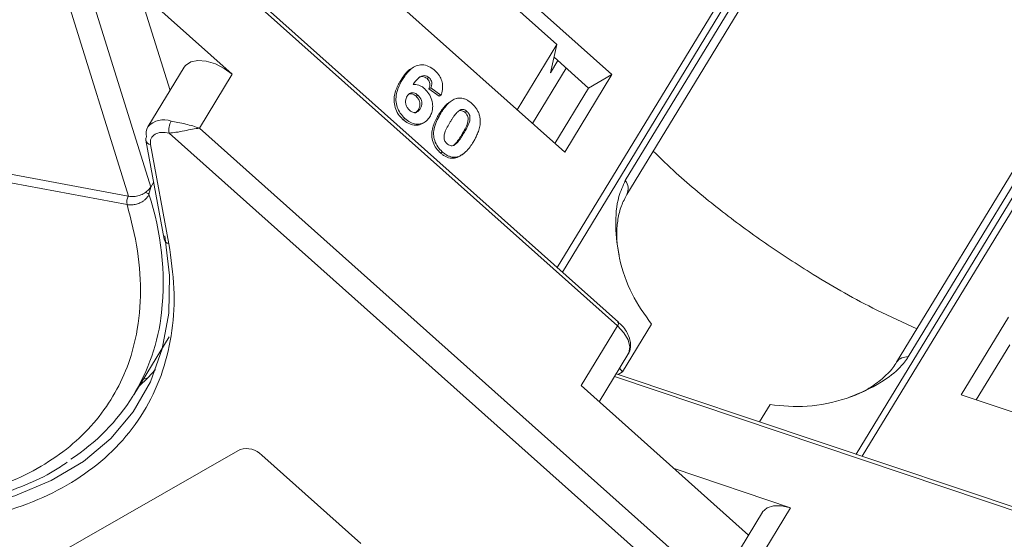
# Model space of a CAD drawing. Header units: millimetres. Extents: x -623 to 852, y 50 to 1083.
# Tile 37 of 72: x 211 to 262, y 864 to 891. Entities that reach past the tile are written whole.
import ezdxf

# ---------------------------------------------------------------- set-up
doc = ezdxf.new("R2010")
doc.units = ezdxf.units.MM

msp = doc.modelspace()

# ---------------------------------------------------------------- linework, layer by layer
at = {"color": 7, "linetype": 'Continuous', "lineweight": 15}
for p, q in [((260.619, 914.321), (238.727, 878.343)), ((238.985, 878.113), (260.864, 914.071)), ((207.402, 911.903), (216.69, 882.012)), ((217.837, 882.481), (208.762, 911.685)), ((257.534, 907.985), (242.221, 882.819)), ((242.3, 882.106), (257.613, 907.272)), ((275.94, 904.689), (254.073, 868.753)), ((254.393, 868.645), (276.272, 904.602)), ((256.757, 873.751), (272.07, 898.917)), ((271.471, 898.657), (256.158, 873.492)), ((216.587, 897.871), (241.814, 875.349)), ((241.867, 875.54), (216.681, 898.025)), ((241.535, 888.26), (231.36, 897.344)), ((215.816, 897.156), (218.835, 887.442)), ((233.302, 894.641), (238.707, 889.816)), ((228.932, 893.354), (239.107, 884.27)), ((222.029, 888.277), (217.249, 892.543)), ((166.404, 891.44), (216.689, 882.013)), ((216.625, 881.583), (166.34, 891.01)), ((236.662, 886.454), (238.707, 889.816)), ((238.707, 889.816), (238.374, 888.355)), ((238.374, 888.355), (238.756, 888.983)), ((240.334, 887.574), (238.558, 889.16)), ((219.565, 888.642), (217.698, 885.573)), ((220.348, 885.514), (222.029, 888.277)), ((231.355, 888.653), (231.259, 888.598)), ((239.188, 888.597), (237.453, 885.747)), ((239.107, 884.27), (241.535, 888.26)), ((241.535, 888.26), (240.334, 887.574)), ((230.68, 887.954), (230.776, 888.009)), ((232.131, 888.113), (232.035, 888.058)), ((231.567, 887.208), (231.471, 887.153)), ((232.23, 887.588), (232.134, 887.533)), ((232.134, 887.533), (232.655, 887.148)), ((232.751, 887.202), (232.23, 887.588)), ((232.751, 887.202), (232.655, 887.148)), ((238.6, 884.723), (240.334, 887.574)), ((233.218, 886.861), (233.122, 886.807)), ((231.676, 886.512), (231.58, 886.457)), ((232.649, 886.229), (232.745, 886.284)), ((234.082, 886.371), (233.986, 886.317)), ((230.893, 886.013), (230.797, 885.958)), ((231.801, 885.75), (231.897, 885.805)), ((218.784, 885.261), (249.757, 857.609)), ((248.823, 860.093), (220.348, 885.514)), ((233.916, 885.231), (233.82, 885.176)), ((217.585, 884.89), (218.526, 879.799)), ((233.501, 884.687), (233.405, 884.632)), ((217.831, 884.663), (218.772, 879.572)), ((232.818, 884.294), (232.722, 884.239)), ((233.835, 884.158), (233.931, 884.213)), ((233.549, 884.026), (233.453, 883.971)), ((217.985, 882.724), (217.837, 882.481)), ((217.837, 882.481), (217.751, 882.123)), ((216.627, 881.582), (216.625, 881.583)), ((261.897, 875.795), (259.469, 871.805)), ((241.814, 875.349), (239.947, 872.28)), ((243.57, 875.442), (242.076, 872.987)), ((216.973, 871.801), (218.785, 874.778)), ((261.968, 874.367), (260.25, 871.543)), ((240.876, 871.45), (242.358, 873.885)), ((217.693, 872.678), (218.088, 873.099)), ((241.922, 873.169), (242.076, 872.987)), ((217.25, 872.256), (217.693, 872.678)), ((217.464, 872.608), (217.693, 872.678)), ((241.66, 872.739), (275.016, 861.535)), ((275.17, 861.667), (241.753, 872.891)), ((242.076, 872.987), (241.851, 872.858)), ((239.947, 872.28), (248.549, 864.6)), ((259.469, 871.805), (272.21, 867.526)), ((249.119, 870.417), (249.657, 871.302)), ((208.989, 861.31), (222.433, 868.995)), ((223.549, 868.702), (228.636, 864.16)), ((250.711, 866.003), (244.726, 868.013)), ((249.03, 863.241), (250.711, 866.003)), ((249.265, 865.775), (247.397, 862.706))]:
    msp.add_line(p, q, dxfattribs=at)
at = {"color": 7, "linetype": 'Continuous', "lineweight": 15, "flags": 128}
for points in [[(219.565, 888.642), (219.634, 888.734), (219.897, 888.911), (220.261, 888.987), (220.695, 888.954), (221.16, 888.815), (221.618, 888.582), (222.029, 888.277)], [(218.564, 879.983), (218.807, 877.942), (218.764, 875.997), (218.435, 874.168), (217.824, 872.476), (216.938, 870.937), (215.785, 869.568), (214.378, 868.384), (212.732, 867.397), (210.864, 866.617), (208.794, 866.053), (208.489, 865.991)], [(241.814, 875.349), (241.846, 875.406), (241.867, 875.456), (241.878, 875.496), (241.876, 875.526), (241.867, 875.54)], [(241.814, 875.349), (242.142, 874.996), (242.359, 874.626), (242.446, 874.27), (242.397, 873.961), (242.358, 873.885)], [(249.265, 865.775), (249.275, 865.792), (249.501, 865.999), (249.836, 866.107), (250.251, 866.109), (250.711, 866.003)]]:
    msp.add_lwpolyline(points, dxfattribs=at)
at = {"color": 7, "linetype": 'Continuous', "lineweight": 15}
for centre, radius, start, end in [((218.505, 884.878), 1.066, 68.6537, 139.282), ((219.671, 885.416), 0.901, 149.6793, 189.9134), ((218.296, 885.228), 0.691, 150.0166, 192.9747), ((217.842, 884.932), 0.26, 147.1779, 189.4015), ((217.882, 884.965), 0.306, 194.2211, 260.3945), ((241.671, 882.397), 0.693, 335.2006, 37.5277), ((217.345, 881.484), 0.757, 57.6076, 72.9187), ((217.199, 881.717), 0.59, 149.9332, 193.1274), ((217.204, 881.717), 0.592, 150.1196, 193.1525), ((203.814, 877.559), 14.665, 354.0654, 18.1312), ((218.823, 879.874), 0.306, 194.2211, 260.3945), ((208.152, 877.167), 10.31, 302.7509, 353.7391), ((256.681, 873.106), 0.65, 83.2784, 143.8052), ((222.756, 867.954), 1.09, 43.3286, 107.227)]:
    msp.add_arc(centre, radius, start, end, dxfattribs=at)
for points, knots in [([(216.625, 881.583), (216.828, 880.786), (217.242, 879.168), (217.373, 876.838), (217.136, 874.776), (216.587, 873.009), (215.828, 871.519), (214.812, 870.171), (213.123, 868.593), (210.974, 867.385), (208.453, 866.584), (206.218, 866.154), (203.613, 865.964), (200.662, 866.088), (197.628, 866.518), (194.503, 867.243), (191.269, 868.279), (188.216, 869.529), (185.42, 870.903), (182.906, 872.327), (180.461, 873.906), (177.336, 876.201), (174.495, 878.718), (172.04, 881.361), (170.257, 883.565), (168.63, 885.976), (167.24, 888.542), (166.637, 890.196), (166.34, 891.01)], [0, 0, 0, 0, 0.038862, 0.078912, 0.1200677, 0.1522272, 0.1843815, 0.2172151, 0.2500433, 0.3156185, 0.347778, 0.3799323, 0.4210926, 0.4611415, 0.5, 0.5388632, 0.578912, 0.6200677, 0.6522272, 0.6843815, 0.7172151, 0.7500433, 0.8156185, 0.847778, 0.8799323, 0.9210926, 0.9611404, 1, 1, 1, 1]), ([(230.776, 888.009), (230.827, 888.089), (230.983, 888.331), (231.248, 888.621), (231.615, 888.775), (231.948, 888.764), (232.235, 888.638), (232.387, 888.512), (232.442, 888.467)], [0, 0, 0, 0, 0.1423372, 0.4291269, 0.5899433, 0.7512055, 0.9098946, 1, 1, 1, 1]), ([(231.263, 888.589), (231.243, 888.58), (231.043, 888.494), (230.866, 888.242), (230.717, 888.013), (230.68, 887.954)], [0, 0, 0, 0, 0.075774, 0.763645, 1, 1, 1, 1]), ([(232.131, 888.113), (232.094, 888.141), (232.021, 888.195), (231.887, 888.22), (231.733, 888.195), (231.529, 888.035), (231.401, 887.864), (231.314, 887.748)], [0, 0, 0, 0, 0.112049, 0.22438, 0.370115, 0.570276, 1, 1, 1, 1]), ([(232.442, 888.467), (232.525, 888.383), (232.674, 888.231), (232.804, 887.941), (232.854, 887.634), (232.817, 887.386), (232.765, 887.244), (232.751, 887.202)], [0, 0, 0, 0, 0.2426908, 0.4390024, 0.635006, 0.8950587, 1, 1, 1, 1]), ([(230.68, 887.954), (230.632, 887.871), (230.487, 887.62), (230.339, 887.229), (230.337, 886.764), (230.447, 886.396), (230.622, 886.124), (230.754, 885.999), (230.797, 885.958)], [0, 0, 0, 0, 0.1472478, 0.443999, 0.6050059, 0.7662416, 0.9237063, 1, 1, 1, 1]), ([(230.893, 886.013), (230.811, 886.096), (230.646, 886.263), (230.492, 886.591), (230.42, 886.944), (230.468, 887.409), (230.624, 887.753), (230.754, 887.973), (230.776, 888.009)], [0, 0, 0, 0, 0.148269, 0.297647, 0.442421, 0.607851, 0.935658, 1, 1, 1, 1]), ([(231.314, 887.748), (231.362, 887.751), (231.458, 887.758), (231.585, 887.731), (231.684, 887.69), (231.758, 887.651), (231.83, 887.602), (231.876, 887.563), (231.899, 887.543)], [0, 0, 0, 0, 0.243654, 0.49576, 0.617892, 0.741503, 0.870025, 1, 1, 1, 1]), ([(231.583, 888.092), (231.584, 888.093), (231.62, 888.127), (231.717, 888.158), (231.853, 888.161), (231.964, 888.116), (232.015, 888.075), (232.035, 888.058)], [0, 0, 0, 0, 0.007515, 0.325815, 0.646173, 0.861137, 1, 1, 1, 1]), ([(232.035, 888.058), (232.067, 888.026), (232.124, 887.968), (232.173, 887.857), (232.191, 887.739), (232.173, 887.629), (232.146, 887.561), (232.134, 887.533)], [0, 0, 0, 0, 0.225388, 0.401037, 0.576559, 0.822036, 1, 1, 1, 1]), ([(232.23, 887.588), (232.251, 887.642), (232.284, 887.728), (232.281, 887.868), (232.244, 887.978), (232.187, 888.059), (232.146, 888.098), (232.131, 888.113)], [0, 0, 0, 0, 0.33384, 0.524547, 0.716372, 0.891824, 1, 1, 1, 1]), ([(231.012, 887.158), (231.046, 887.206), (231.102, 887.285), (231.224, 887.337), (231.342, 887.334), (231.462, 887.292), (231.533, 887.235), (231.567, 887.208)], [0, 0, 0, 0, 0.2767209, 0.4568705, 0.6370074, 0.8240683, 1, 1, 1, 1]), ([(231.084, 887.255), (231.099, 887.262), (231.146, 887.286), (231.247, 887.278), (231.366, 887.238), (231.437, 887.181), (231.471, 887.153)], [0, 0, 0, 0, 0.13232, 0.420099, 0.718939, 1, 1, 1, 1]), ([(231.567, 887.208), (231.608, 887.166), (231.684, 887.089), (231.751, 886.94), (231.776, 886.789), (231.747, 886.641), (231.7, 886.556), (231.676, 886.512)], [0, 0, 0, 0, 0.213757, 0.394944, 0.576585, 0.777311, 1, 1, 1, 1]), ([(231.899, 887.543), (231.98, 887.459), (232.144, 887.289), (232.285, 886.959), (232.342, 886.623), (232.3, 886.326), (232.217, 886.169), (232.18, 886.099)], [0, 0, 0, 0, 0.2102159, 0.4219747, 0.6200164, 0.8310369, 1, 1, 1, 1]), ([(231.132, 886.43), (231.092, 886.473), (231.01, 886.56), (230.942, 886.731), (230.92, 886.9), (230.952, 887.044), (230.993, 887.121), (231.012, 887.158)], [0, 0, 0, 0, 0.207905, 0.419981, 0.630626, 0.821735, 1, 1, 1, 1]), ([(231.471, 887.153), (231.512, 887.111), (231.588, 887.034), (231.655, 886.885), (231.68, 886.734), (231.651, 886.586), (231.604, 886.501), (231.58, 886.457)], [0, 0, 0, 0, 0.213757, 0.394944, 0.576585, 0.777311, 1, 1, 1, 1]), ([(233.125, 886.801), (233.098, 886.781), (233.001, 886.709), (232.881, 886.565), (232.752, 886.392), (232.683, 886.283), (232.649, 886.229)], [0, 0, 0, 0, 0.139959, 0.4939, 0.74658, 1, 1, 1, 1]), ([(232.745, 886.284), (232.796, 886.364), (232.913, 886.548), (233.156, 886.83), (233.403, 887.008), (233.58, 887.045), (233.599, 887.049)], [0, 0, 0, 0, 0.2373811, 0.5389182, 0.9490817, 1, 1, 1, 1]), ([(233.599, 887.049), (233.646, 887.055), (233.742, 887.066), (233.892, 887.041), (234.043, 886.985), (234.165, 886.912), (234.26, 886.841), (234.307, 886.801), (234.331, 886.781)], [0, 0, 0, 0, 0.193776, 0.3936, 0.587864, 0.788908, 0.894169, 1, 1, 1, 1]), ([(234.331, 886.781), (234.372, 886.741), (234.456, 886.662), (234.566, 886.523), (234.658, 886.367), (234.713, 886.224), (234.745, 886.103), (234.754, 886.04), (234.759, 886.009)], [0, 0, 0, 0, 0.192627, 0.388684, 0.582013, 0.783201, 0.891038, 1, 1, 1, 1]), ([(231.676, 886.512), (231.641, 886.461), (231.586, 886.38), (231.472, 886.312), (231.362, 886.308), (231.243, 886.344), (231.171, 886.4), (231.132, 886.43)], [0, 0, 0, 0, 0.288697, 0.463553, 0.639942, 0.801808, 1, 1, 1, 1]), ([(231.58, 886.457), (231.547, 886.404), (231.501, 886.331), (231.428, 886.295), (231.408, 886.286)], [0, 0, 0, 0, 0.726318, 1, 1, 1, 1]), ([(232.649, 886.229), (232.601, 886.146), (232.452, 885.889), (232.292, 885.507), (232.265, 885.054), (232.361, 884.705), (232.529, 884.426), (232.667, 884.292), (232.722, 884.239)], [0, 0, 0, 0, 0.14647, 0.452057, 0.603668, 0.755929, 0.902439, 1, 1, 1, 1]), ([(232.818, 884.294), (232.736, 884.377), (232.57, 884.544), (232.419, 884.866), (232.353, 885.223), (232.433, 885.73), (232.618, 886.058), (232.745, 886.284)], [0, 0, 0, 0, 0.147528, 0.296569, 0.43214, 0.608737, 1, 1, 1, 1]), ([(233.231, 885.842), (233.256, 885.883), (233.307, 885.964), (233.378, 886.072), (233.445, 886.165), (233.507, 886.245), (233.572, 886.322), (233.622, 886.366), (233.647, 886.387)], [0, 0, 0, 0, 0.20527, 0.410616, 0.557148, 0.703844, 0.851475, 1, 1, 1, 1]), ([(233.647, 886.387), (233.688, 886.417), (233.754, 886.464), (233.87, 886.479), (233.973, 886.45), (234.043, 886.404), (234.078, 886.375), (234.082, 886.371)], [0, 0, 0, 0, 0.334804, 0.542561, 0.750382, 0.970721, 1, 1, 1, 1]), ([(233.665, 886.397), (233.67, 886.401), (233.701, 886.42), (233.775, 886.423), (233.877, 886.396), (233.947, 886.349), (233.982, 886.32), (233.986, 886.317)], [0, 0, 0, 0, 0.056934, 0.351477, 0.64611, 0.958491, 1, 1, 1, 1]), ([(233.986, 886.317), (234.02, 886.28), (234.081, 886.217), (234.134, 886.098), (234.152, 885.949), (234.114, 885.726), (233.989, 885.462), (233.877, 885.272), (233.82, 885.176)], [0, 0, 0, 0, 0.105646, 0.186221, 0.267042, 0.431541, 0.712708, 1, 1, 1, 1]), ([(234.082, 886.371), (234.116, 886.335), (234.177, 886.272), (234.231, 886.153), (234.248, 886.004), (234.21, 885.781), (234.086, 885.517), (233.973, 885.327), (233.916, 885.231)], [0, 0, 0, 0, 0.105646, 0.186221, 0.267042, 0.431541, 0.712708, 1, 1, 1, 1]), ([(218.893, 885.871), (219.002, 885.849), (219.243, 885.8), (219.762, 885.701), (220.118, 885.588), (220.348, 885.514)], [0, 0, 0, 0, 0.227063, 0.501587, 1, 1, 1, 1]), ([(230.797, 885.958), (230.886, 885.887), (231.066, 885.744), (231.363, 885.653), (231.62, 885.656), (231.745, 885.732), (231.795, 885.763)], [0, 0, 0, 0, 0.27888, 0.560548, 0.823047, 1, 1, 1, 1]), ([(232.18, 886.099), (232.125, 886.021), (232.014, 885.864), (231.766, 885.724), (231.473, 885.702), (231.164, 885.797), (230.983, 885.941), (230.893, 886.013)], [0, 0, 0, 0, 0.197831, 0.3973, 0.59891, 0.798741, 1, 1, 1, 1]), ([(233.067, 884.703), (233.026, 884.747), (232.961, 884.817), (232.912, 884.943), (232.903, 885.094), (232.945, 885.314), (233.072, 885.57), (233.178, 885.751), (233.231, 885.842)], [0, 0, 0, 0, 0.125351, 0.2021974, 0.2791824, 0.4597421, 0.727968, 1, 1, 1, 1]), ([(234.759, 886.009), (234.764, 885.953), (234.774, 885.841), (234.754, 885.639), (234.701, 885.406), (234.609, 885.175), (234.509, 884.971), (234.44, 884.853), (234.405, 884.794)], [0, 0, 0, 0, 0.118432, 0.2393289, 0.4494336, 0.6641784, 0.8318201, 1, 1, 1, 1]), ([(220.348, 885.514), (220.229, 885.496), (219.99, 885.459), (219.568, 885.374), (219.141, 885.289), (218.898, 885.27), (218.784, 885.261)], [0, 0, 0, 0, 0.251519, 0.501784, 0.765632, 1, 1, 1, 1]), ([(233.82, 885.176), (233.795, 885.135), (233.744, 885.054), (233.673, 884.946), (233.607, 884.853), (233.545, 884.774), (233.48, 884.697), (233.43, 884.654), (233.405, 884.632)], [0, 0, 0, 0, 0.205942, 0.411959, 0.558149, 0.704502, 0.851801, 1, 1, 1, 1]), ([(233.916, 885.231), (233.891, 885.19), (233.84, 885.109), (233.769, 885.001), (233.703, 884.908), (233.641, 884.829), (233.576, 884.752), (233.526, 884.709), (233.501, 884.687)], [0, 0, 0, 0, 0.205942, 0.411959, 0.558149, 0.704502, 0.851801, 1, 1, 1, 1]), ([(233.501, 884.687), (233.461, 884.658), (233.395, 884.611), (233.28, 884.595), (233.178, 884.624), (233.108, 884.669), (233.072, 884.699), (233.067, 884.703)], [0, 0, 0, 0, 0.333678, 0.540413, 0.747264, 0.961209, 1, 1, 1, 1]), ([(234.405, 884.794), (234.354, 884.713), (234.237, 884.53), (233.998, 884.251), (233.753, 884.07), (233.575, 884.031), (233.549, 884.026)], [0, 0, 0, 0, 0.236629, 0.537361, 0.932986, 1, 1, 1, 1]), ([(232.722, 884.239), (232.765, 884.203), (232.852, 884.129), (232.995, 884.043), (233.145, 883.983), (233.273, 883.96), (233.376, 883.96), (233.428, 883.967), (233.453, 883.971)], [0, 0, 0, 0, 0.193594, 0.390501, 0.584817, 0.78683, 0.892868, 1, 1, 1, 1]), ([(233.549, 884.026), (233.502, 884.02), (233.407, 884.009), (233.256, 884.034), (233.105, 884.09), (232.984, 884.163), (232.888, 884.234), (232.841, 884.274), (232.818, 884.294)], [0, 0, 0, 0, 0.1937693, 0.3935642, 0.587886, 0.7891312, 0.8942826, 1, 1, 1, 1]), ([(257.198, 875.201), (256.509, 875.512), (254.695, 876.331), (252.086, 877.828), (249.395, 879.572), (247.043, 881.321), (245.111, 882.91), (244.04, 883.951), (243.652, 884.328)], [0, 0, 0, 0, 0.138435, 0.364297, 0.540845, 0.717422, 0.897727, 1, 1, 1, 1]), ([(233.453, 883.971), (233.498, 883.982), (233.589, 884.004), (233.718, 884.068), (233.793, 884.131), (233.832, 884.163)], [0, 0, 0, 0, 0.320929, 0.648209, 1, 1, 1, 1]), ([(242.221, 882.819), (242.098, 882.552), (241.784, 881.869), (241.68, 880.461), (241.883, 878.735), (242.49, 876.93), (243.211, 875.936), (243.57, 875.442)], [0, 0, 0, 0, 0.125713, 0.321276, 0.524466, 0.763484, 1, 1, 1, 1]), ([(216.69, 882.012), (216.781, 882.003), (216.964, 881.984), (217.259, 882.046), (217.458, 882.135), (217.552, 882.197), (217.567, 882.207)], [0, 0, 0, 0, 0.313357, 0.626713, 0.94007, 1, 1, 1, 1]), ([(217.751, 882.123), (217.73, 882.078), (217.687, 881.981), (217.581, 881.856), (217.444, 881.746), (217.265, 881.648), (217.06, 881.586), (216.832, 881.558), (216.7, 881.574), (216.627, 881.582)], [0, 0, 0, 0, 0.111997, 0.244844, 0.369168, 0.500899, 0.687533, 0.828138, 1, 1, 1, 1]), ([(216.689, 882.013), (216.689, 882.012), (216.689, 882.012), (216.69, 882.012), (216.69, 882.012), (216.69, 882.012)], [0, 0, 0, 0, 0.384666, 0.692333, 1, 1, 1, 1]), ([(241.907, 878.978), (241.879, 879.107), (241.795, 879.486), (241.767, 880.117), (241.825, 880.847), (241.999, 881.538), (242.201, 881.915), (242.303, 882.104)], [0, 0, 0, 0, 0.107071, 0.314953, 0.53614, 0.767019, 1, 1, 1, 1]), ([(218.772, 879.572), (218.883, 878.8), (219.104, 877.254), (218.98, 875.068), (218.515, 873.008), (217.666, 871.118), (216.459, 869.442), (214.924, 868.019), (213.096, 866.857), (211.001, 865.964), (208.653, 865.344), (206.07, 864.981), (204.185, 864.983), (203.231, 864.984)], [0, 0, 0, 0, 0.089814, 0.179634, 0.271599, 0.3642, 0.456801, 0.548766, 0.638577, 0.728401, 0.818212, 0.908035, 1, 1, 1, 1]), ([(242.346, 873.892), (242.363, 873.911), (242.475, 874.042), (242.513, 874.389), (242.431, 874.791), (242.235, 875.136), (242.044, 875.391), (241.876, 875.516), (241.813, 875.562)], [0, 0, 0, 0, 0.042513, 0.286937, 0.539249, 0.71447, 0.894018, 1, 1, 1, 1]), ([(249.657, 871.302), (250.286, 871.239), (251.544, 871.112), (253.586, 871.549), (255.218, 872.307), (256.279, 873.098), (256.628, 873.574), (256.757, 873.751)], [0, 0, 0, 0, 0.249096, 0.498243, 0.745205, 0.90541, 1, 1, 1, 1]), ([(256.148, 873.492), (256.136, 873.468), (256.029, 873.239), (255.655, 872.829), (255.029, 872.304), (254.375, 871.924), (253.918, 871.756), (253.755, 871.695)], [0, 0, 0, 0, 0.032923, 0.312637, 0.578403, 0.849061, 1, 1, 1, 1]), ([(182.748, 872.267), (183.596, 871.769), (184.785, 871.071), (186.585, 870.147), (188.129, 869.41), (189.983, 868.619), (191.932, 867.886), (193.965, 867.229), (196.042, 866.675), (198.133, 866.238), (200.213, 865.93), (202.26, 865.76), (204.255, 865.734), (206.18, 865.855), (208.02, 866.128), (209.764, 866.552), (211.388, 867.14), (212.657, 867.733), (213.32, 868.187), (213.539, 868.337)], [0, 0, 0, 0, 0.077451, 0.108605, 0.160215, 0.21354, 0.270476, 0.329588, 0.390299, 0.452158, 0.514859, 0.578189, 0.642011, 0.706243, 0.770853, 0.835851, 0.901304, 0.967344, 1, 1, 1, 1])]:
    msp.add_open_spline(points, degree=3, knots=knots, dxfattribs=at)
for points in [[(218.061, 885.203), (217.978, 885.137), (217.814, 885.005), (217.825, 884.777), (217.831, 884.663)], [(218.784, 885.261), (218.642, 885.282), (218.359, 885.325), (218.16, 885.244), (218.061, 885.203)], [(217.567, 882.207), (217.622, 882.248), (217.732, 882.331), (217.802, 882.431), (217.837, 882.481)]]:
    msp.add_open_spline(points, degree=3, dxfattribs=at)

doc.saveas('drawing.dxf')
